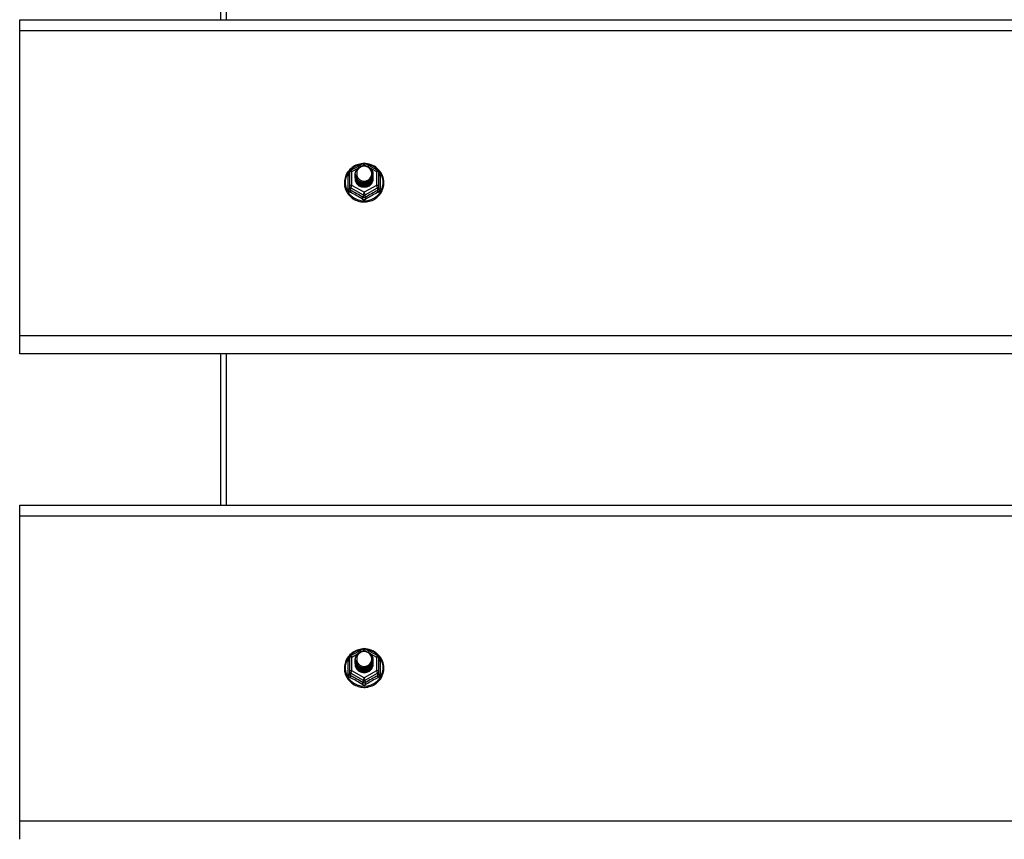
# Model space of a CAD drawing. Header units: inches. Extents: x 80 to 200, y 50 to 96.
# Tile 17 of 28: x 105 to 122, y 70 to 84. Entities that reach past the tile are written whole.
import ezdxf

# ---------------------------------------------------------------- set-up
doc = ezdxf.new("R2010")
doc.units = ezdxf.units.IN
doc.header["$MEASUREMENT"] = 0
doc.layers.add('Visible Edges(ANSI)', color=7, linetype='Continuous', lineweight=25)
doc.layers.add('Visible Tangent Edges(ANSI)', color=7, linetype='Continuous', lineweight=25)

msp = doc.modelspace()

# ---------------------------------------------------------------- linework, layer by layer
at = {"layer": 'Visible Edges(ANSI)'}
for p, q in [((108.59, 86.735), (108.59, 84.103)), ((105.09, 83.917), (105.09, 84.103)), ((105.09, 84.103), (139.224, 84.103)), ((105.09, 78.598), (105.09, 83.917)), ((110.856, 81.482), (111.071, 81.602)), ((111.109, 81.602), (111.323, 81.482)), ((110.836, 81.448), (110.836, 81.208)), ((110.936, 81.417), (110.936, 81.417)), ((110.936, 81.404), (110.936, 81.405)), ((110.936, 81.392), (110.936, 81.392)), ((110.936, 81.379), (110.936, 81.38)), ((110.936, 81.367), (110.936, 81.367)), ((110.936, 81.354), (110.936, 81.354)), ((110.936, 81.342), (110.936, 81.342)), ((111.243, 81.41), (111.243, 81.411)), ((111.243, 81.398), (111.243, 81.398)), ((111.243, 81.385), (111.243, 81.386)), ((111.243, 81.373), (111.243, 81.373)), ((111.243, 81.36), (111.243, 81.361)), ((111.243, 81.348), (111.243, 81.348)), ((111.344, 81.208), (111.344, 81.448)), ((110.836, 81.208), (110.836, 81.163)), ((111.072, 81.196), (111.07, 81.187)), ((111.344, 81.163), (111.344, 81.208)), ((105.09, 78.285), (105.09, 78.598)), ((139.224, 78.285), (105.09, 78.285)), ((108.59, 78.285), (108.59, 75.653)), ((105.09, 75.467), (105.09, 75.653)), ((105.09, 75.653), (139.224, 75.653)), ((105.09, 70.148), (105.09, 75.467)), ((110.856, 73.032), (111.071, 73.152)), ((111.109, 73.152), (111.323, 73.032)), ((110.836, 72.998), (110.836, 72.758)), ((110.936, 72.967), (110.936, 72.967)), ((110.936, 72.954), (110.936, 72.955)), ((110.936, 72.942), (110.936, 72.942)), ((110.936, 72.929), (110.936, 72.93)), ((110.936, 72.917), (110.936, 72.917)), ((110.936, 72.904), (110.936, 72.904)), ((110.936, 72.892), (110.936, 72.892)), ((111.243, 72.96), (111.243, 72.961)), ((111.243, 72.948), (111.243, 72.948)), ((111.243, 72.935), (111.243, 72.936)), ((111.243, 72.923), (111.243, 72.923)), ((111.243, 72.91), (111.243, 72.911)), ((111.243, 72.898), (111.243, 72.898)), ((111.344, 72.758), (111.344, 72.998)), ((110.836, 72.758), (110.836, 72.713)), ((111.072, 72.746), (111.07, 72.737)), ((111.344, 72.713), (111.344, 72.758)), ((105.09, 69.835), (105.09, 70.148))]:
    msp.add_line(p, q, dxfattribs=at)
at = {"layer": 'Visible Edges(ANSI)', "flags": 128}
for points in [[(111.064, 81.598), (111.039, 81.595), (111.014, 81.591), (110.99, 81.585), (110.967, 81.577), (110.944, 81.568), (110.922, 81.557), (110.9, 81.544), (110.88, 81.53), (110.861, 81.515), (110.842, 81.498), (110.826, 81.48), (110.81, 81.461), (110.796, 81.441), (110.784, 81.42), (110.773, 81.398), (110.764, 81.375), (110.757, 81.352), (110.751, 81.328), (110.747, 81.304), (110.745, 81.28), (110.745, 81.256), (110.746, 81.231), (110.75, 81.207), (110.755, 81.184), (110.762, 81.16), (110.77, 81.137), (110.781, 81.115), (110.793, 81.094), (110.806, 81.074), (110.821, 81.054), (110.838, 81.036), (110.855, 81.019), (110.874, 81.003), (110.894, 80.989), (110.915, 80.976), (110.937, 80.964), (110.96, 80.954), (110.984, 80.946), (111.008, 80.939), (111.032, 80.935), (111.057, 80.931), (111.082, 80.93), (111.107, 80.93), (111.132, 80.932), (111.156, 80.936), (111.18, 80.942), (111.204, 80.949), (111.227, 80.958), (111.25, 80.968), (111.272, 80.98), (111.292, 80.994), (111.312, 81.009), (111.331, 81.025), (111.348, 81.042), (111.364, 81.061), (111.378, 81.081), (111.391, 81.102), (111.403, 81.123), (111.412, 81.146), (111.42, 81.169), (111.427, 81.192), (111.431, 81.216), (111.434, 81.24), (111.435, 81.264)], [(110.957, 81.343), (110.941, 81.382), (110.936, 81.423), (110.944, 81.464), (110.964, 81.502), (110.994, 81.532), (111.032, 81.552), (111.074, 81.562), (111.118, 81.56), (111.159, 81.545), (111.195, 81.52), (111.222, 81.487), (111.239, 81.447), (111.243, 81.405), (111.235, 81.362), (111.215, 81.324), (111.185, 81.293), (111.148, 81.271), (111.105, 81.26), (111.062, 81.261), (111.02, 81.274), (110.984, 81.298), (110.957, 81.331), (110.941, 81.369), (110.936, 81.411)], [(110.974, 81.488), (110.973, 81.486), (110.971, 81.483), (110.97, 81.48), (110.969, 81.478), (110.968, 81.475), (110.967, 81.473), (110.966, 81.47), (110.965, 81.467), (110.964, 81.465), (110.964, 81.462), (110.963, 81.459), (110.962, 81.456), (110.962, 81.454), (110.961, 81.451), (110.961, 81.448), (110.961, 81.445), (110.96, 81.443), (110.96, 81.44), (110.96, 81.437), (110.96, 81.434), (110.96, 81.431), (110.96, 81.429), (110.96, 81.426), (110.96, 81.423)], [(110.976, 81.319), (110.998, 81.3), (111.025, 81.286), (111.053, 81.277), (111.083, 81.274), (111.113, 81.276), (111.142, 81.285), (111.168, 81.298), (111.192, 81.317), (111.21, 81.34), (111.224, 81.366), (111.232, 81.394), (111.234, 81.424), (111.229, 81.452), (111.218, 81.48), (111.202, 81.504), (111.181, 81.525), (111.156, 81.541), (111.128, 81.551), (111.098, 81.556), (111.068, 81.553), (111.039, 81.545), (111.013, 81.531), (110.991, 81.512), (110.974, 81.488)], [(111.435, 81.264), (111.433, 81.296), (111.429, 81.327), (111.421, 81.357), (111.411, 81.387), (111.398, 81.416), (111.382, 81.443), (111.363, 81.468), (111.342, 81.492), (111.319, 81.514), (111.294, 81.534), (111.268, 81.551), (111.239, 81.566), (111.21, 81.578), (111.179, 81.588), (111.148, 81.594), (111.116, 81.598)], [(110.936, 81.417), (110.936, 81.412), (110.936, 81.408), (110.937, 81.403), (110.937, 81.399), (110.938, 81.394), (110.939, 81.39), (110.94, 81.386), (110.941, 81.381), (110.942, 81.377), (110.943, 81.373), (110.945, 81.368), (110.946, 81.364), (110.948, 81.36), (110.95, 81.356), (110.952, 81.352), (110.954, 81.348), (110.956, 81.344), (110.959, 81.34), (110.961, 81.336), (110.964, 81.333), (110.967, 81.329), (110.97, 81.326), (110.973, 81.322), (110.976, 81.319)], [(110.936, 81.404), (110.937, 81.385), (110.941, 81.366), (110.948, 81.348), (110.957, 81.331), (110.968, 81.315), (110.981, 81.301), (110.996, 81.288), (111.013, 81.278), (111.031, 81.269), (111.05, 81.263), (111.07, 81.26), (111.09, 81.259), (111.11, 81.26), (111.129, 81.264), (111.148, 81.271), (111.166, 81.28), (111.183, 81.291), (111.198, 81.304), (111.212, 81.319), (111.223, 81.335), (111.232, 81.353), (111.238, 81.372), (111.242, 81.391), (111.243, 81.41)], [(111.243, 81.404), (111.243, 81.384), (111.239, 81.364), (111.233, 81.345), (111.225, 81.327), (111.214, 81.309), (111.2, 81.294), (111.185, 81.28), (111.168, 81.269), (111.15, 81.259), (111.13, 81.253), (111.11, 81.248), (111.09, 81.247), (111.069, 81.248), (111.049, 81.252), (111.029, 81.258), (111.011, 81.267), (110.994, 81.278), (110.979, 81.291), (110.966, 81.306), (110.955, 81.322), (110.946, 81.34), (110.94, 81.359), (110.937, 81.379), (110.936, 81.398)], [(110.936, 81.392), (110.937, 81.373), (110.941, 81.354), (110.948, 81.336), (110.957, 81.318), (110.968, 81.303), (110.981, 81.288), (110.996, 81.276), (111.013, 81.265), (111.031, 81.257), (111.05, 81.251), (111.07, 81.247), (111.09, 81.246), (111.11, 81.248), (111.129, 81.252), (111.148, 81.258), (111.166, 81.267), (111.183, 81.278), (111.198, 81.291), (111.212, 81.306), (111.223, 81.323), (111.232, 81.34), (111.238, 81.359), (111.242, 81.378), (111.243, 81.398)], [(111.243, 81.392), (111.243, 81.372), (111.239, 81.352), (111.233, 81.332), (111.225, 81.314), (111.214, 81.297), (111.2, 81.281), (111.185, 81.268), (111.168, 81.256), (111.15, 81.247), (111.13, 81.24), (111.11, 81.236), (111.09, 81.234), (111.069, 81.235), (111.049, 81.239), (111.029, 81.245), (111.011, 81.254), (110.994, 81.265), (110.979, 81.278), (110.966, 81.293), (110.955, 81.31), (110.946, 81.328), (110.94, 81.347), (110.937, 81.366), (110.936, 81.386)], [(110.936, 81.379), (110.937, 81.36), (110.941, 81.341), (110.948, 81.323), (110.957, 81.306), (110.968, 81.29), (110.981, 81.276), (110.996, 81.263), (111.013, 81.253), (111.031, 81.244), (111.05, 81.238), (111.07, 81.235), (111.09, 81.234), (111.11, 81.235), (111.129, 81.239), (111.148, 81.246), (111.166, 81.255), (111.183, 81.266), (111.198, 81.279), (111.212, 81.294), (111.223, 81.31), (111.232, 81.328), (111.238, 81.346), (111.242, 81.366), (111.243, 81.385)], [(111.243, 81.379), (111.243, 81.359), (111.239, 81.339), (111.233, 81.32), (111.225, 81.302), (111.214, 81.284), (111.2, 81.269), (111.185, 81.255), (111.168, 81.244), (111.15, 81.234), (111.13, 81.228), (111.11, 81.223), (111.09, 81.222), (111.069, 81.223), (111.049, 81.226), (111.029, 81.233), (111.011, 81.242), (110.994, 81.253), (110.979, 81.266), (110.966, 81.281), (110.955, 81.297), (110.946, 81.315), (110.94, 81.334), (110.937, 81.353), (110.936, 81.373)], [(110.936, 81.367), (110.937, 81.347), (110.941, 81.329), (110.948, 81.311), (110.957, 81.293), (110.968, 81.278), (110.981, 81.263), (110.996, 81.251), (111.013, 81.24), (111.031, 81.232), (111.05, 81.226), (111.07, 81.222), (111.09, 81.221), (111.11, 81.223), (111.129, 81.227), (111.148, 81.233), (111.166, 81.242), (111.183, 81.253), (111.198, 81.266), (111.212, 81.281), (111.223, 81.298), (111.232, 81.315), (111.238, 81.334), (111.242, 81.353), (111.243, 81.373)], [(111.243, 81.367), (111.243, 81.347), (111.239, 81.327), (111.233, 81.307), (111.225, 81.289), (111.214, 81.272), (111.2, 81.256), (111.185, 81.243), (111.168, 81.231), (111.15, 81.222), (111.13, 81.215), (111.11, 81.211), (111.09, 81.209), (111.069, 81.21), (111.049, 81.214), (111.029, 81.22), (111.011, 81.229), (110.994, 81.24), (110.979, 81.253), (110.966, 81.268), (110.955, 81.285), (110.946, 81.303), (110.94, 81.321), (110.937, 81.341), (110.936, 81.361)], [(110.936, 81.354), (110.937, 81.335), (110.941, 81.316), (110.948, 81.298), (110.957, 81.281), (110.968, 81.265), (110.981, 81.251), (110.996, 81.238), (111.013, 81.228), (111.031, 81.219), (111.05, 81.213), (111.07, 81.21), (111.09, 81.209), (111.11, 81.21), (111.129, 81.214), (111.148, 81.221), (111.166, 81.23), (111.183, 81.241), (111.198, 81.254), (111.212, 81.269), (111.223, 81.285), (111.232, 81.303), (111.238, 81.321), (111.242, 81.341), (111.243, 81.36)], [(111.243, 81.354), (111.243, 81.334), (111.239, 81.314), (111.233, 81.295), (111.225, 81.276), (111.214, 81.259), (111.2, 81.244), (111.185, 81.23), (111.168, 81.219), (111.15, 81.209), (111.13, 81.202), (111.11, 81.198), (111.09, 81.197), (111.069, 81.198), (111.049, 81.201), (111.029, 81.208), (111.011, 81.216), (110.994, 81.228), (110.979, 81.241), (110.966, 81.256), (110.955, 81.272), (110.946, 81.29), (110.94, 81.309), (110.937, 81.328), (110.936, 81.348)], [(110.936, 81.342), (110.937, 81.322), (110.941, 81.304), (110.948, 81.285), (110.957, 81.268), (110.968, 81.252), (110.981, 81.238), (110.996, 81.226), (111.013, 81.215), (111.031, 81.207), (111.05, 81.201), (111.07, 81.197), (111.09, 81.196), (111.11, 81.198), (111.129, 81.202), (111.148, 81.208), (111.166, 81.217), (111.183, 81.228), (111.198, 81.241), (111.212, 81.256), (111.223, 81.273), (111.232, 81.29), (111.238, 81.309), (111.242, 81.328), (111.243, 81.348)], [(111.07, 81.187), (111.062, 81.188), (111.054, 81.19), (111.046, 81.192), (111.038, 81.194), (111.031, 81.197), (111.023, 81.201), (111.016, 81.204), (111.009, 81.209), (111.002, 81.213), (110.995, 81.218), (110.989, 81.223), (110.983, 81.228), (110.978, 81.234), (110.972, 81.24), (110.967, 81.246), (110.963, 81.253), (110.958, 81.259), (110.954, 81.266), (110.951, 81.273), (110.948, 81.281), (110.945, 81.288), (110.943, 81.296), (110.941, 81.304), (110.939, 81.311)], [(110.974, 81.358), (110.973, 81.357), (110.973, 81.357), (110.972, 81.356), (110.971, 81.355), (110.971, 81.355), (110.97, 81.354), (110.969, 81.354), (110.969, 81.353), (110.968, 81.352), (110.967, 81.352), (110.966, 81.351), (110.966, 81.351), (110.965, 81.35), (110.964, 81.349), (110.964, 81.349), (110.963, 81.348), (110.962, 81.348), (110.961, 81.347), (110.961, 81.346), (110.96, 81.346), (110.959, 81.345), (110.958, 81.345), (110.958, 81.344), (110.957, 81.343)], [(110.96, 81.423), (110.96, 81.42), (110.96, 81.417), (110.96, 81.414), (110.96, 81.412), (110.96, 81.409), (110.96, 81.406), (110.96, 81.403), (110.961, 81.401), (110.961, 81.398), (110.962, 81.395), (110.962, 81.392), (110.963, 81.389), (110.963, 81.387), (110.964, 81.384), (110.965, 81.381), (110.966, 81.379), (110.966, 81.376), (110.967, 81.373), (110.968, 81.371), (110.969, 81.368), (110.971, 81.365), (110.972, 81.363), (110.973, 81.36), (110.974, 81.358)], [(111.064, 73.148), (111.039, 73.145), (111.014, 73.141), (110.99, 73.135), (110.967, 73.127), (110.944, 73.118), (110.922, 73.107), (110.9, 73.094), (110.88, 73.08), (110.861, 73.065), (110.842, 73.048), (110.826, 73.03), (110.81, 73.011), (110.796, 72.991), (110.784, 72.97), (110.773, 72.948), (110.764, 72.925), (110.757, 72.902), (110.751, 72.878), (110.747, 72.854), (110.745, 72.83), (110.745, 72.806), (110.746, 72.781), (110.75, 72.757), (110.755, 72.734), (110.762, 72.71), (110.77, 72.687), (110.781, 72.665), (110.793, 72.644), (110.806, 72.624), (110.821, 72.604), (110.838, 72.586), (110.855, 72.569), (110.874, 72.553), (110.894, 72.539), (110.915, 72.526), (110.937, 72.514), (110.96, 72.504), (110.984, 72.496), (111.008, 72.489), (111.032, 72.485), (111.057, 72.481), (111.082, 72.48), (111.107, 72.48), (111.132, 72.482), (111.156, 72.486), (111.18, 72.492), (111.204, 72.499), (111.227, 72.508), (111.25, 72.518), (111.272, 72.53), (111.292, 72.544), (111.312, 72.559), (111.331, 72.575), (111.348, 72.592), (111.364, 72.611), (111.378, 72.631), (111.391, 72.652), (111.403, 72.673), (111.412, 72.696), (111.42, 72.719), (111.427, 72.742), (111.431, 72.766), (111.434, 72.79), (111.435, 72.814)], [(110.957, 72.893), (110.941, 72.932), (110.936, 72.973), (110.944, 73.014), (110.964, 73.052), (110.994, 73.082), (111.032, 73.102), (111.074, 73.112), (111.118, 73.11), (111.159, 73.095), (111.195, 73.07), (111.222, 73.037), (111.239, 72.997), (111.243, 72.955), (111.235, 72.912), (111.215, 72.874), (111.185, 72.843), (111.148, 72.821), (111.105, 72.81), (111.062, 72.811), (111.02, 72.824), (110.984, 72.848), (110.957, 72.881), (110.941, 72.919), (110.936, 72.961)], [(110.976, 72.869), (110.998, 72.85), (111.025, 72.836), (111.053, 72.827), (111.083, 72.824), (111.113, 72.826), (111.142, 72.835), (111.168, 72.848), (111.192, 72.867), (111.21, 72.89), (111.224, 72.916), (111.232, 72.944), (111.234, 72.974), (111.229, 73.002), (111.218, 73.03), (111.202, 73.054), (111.181, 73.075), (111.156, 73.091), (111.128, 73.101), (111.098, 73.106), (111.068, 73.103), (111.039, 73.095), (111.013, 73.081), (110.991, 73.062), (110.974, 73.038)], [(111.435, 72.814), (111.433, 72.846), (111.429, 72.877), (111.421, 72.907), (111.411, 72.937), (111.398, 72.966), (111.382, 72.993), (111.363, 73.018), (111.342, 73.042), (111.319, 73.064), (111.294, 73.084), (111.268, 73.101), (111.239, 73.116), (111.21, 73.128), (111.179, 73.138), (111.148, 73.144), (111.116, 73.148)], [(110.936, 72.967), (110.936, 72.962), (110.936, 72.958), (110.937, 72.953), (110.937, 72.949), (110.938, 72.944), (110.939, 72.94), (110.94, 72.936), (110.941, 72.931), (110.942, 72.927), (110.943, 72.923), (110.945, 72.918), (110.946, 72.914), (110.948, 72.91), (110.95, 72.906), (110.952, 72.902), (110.954, 72.898), (110.956, 72.894), (110.959, 72.89), (110.961, 72.886), (110.964, 72.883), (110.967, 72.879), (110.97, 72.876), (110.973, 72.872), (110.976, 72.869)], [(110.936, 72.954), (110.937, 72.935), (110.941, 72.916), (110.948, 72.898), (110.957, 72.881), (110.968, 72.865), (110.981, 72.851), (110.996, 72.838), (111.013, 72.828), (111.031, 72.819), (111.05, 72.813), (111.07, 72.81), (111.09, 72.809), (111.11, 72.81), (111.129, 72.814), (111.148, 72.821), (111.166, 72.83), (111.183, 72.841), (111.198, 72.854), (111.212, 72.869), (111.223, 72.885), (111.232, 72.903), (111.238, 72.922), (111.242, 72.941), (111.243, 72.96)], [(111.243, 72.954), (111.243, 72.934), (111.239, 72.914), (111.233, 72.895), (111.225, 72.877), (111.214, 72.859), (111.2, 72.844), (111.185, 72.83), (111.168, 72.819), (111.15, 72.809), (111.13, 72.803), (111.11, 72.798), (111.09, 72.797), (111.069, 72.798), (111.049, 72.802), (111.029, 72.808), (111.011, 72.817), (110.994, 72.828), (110.979, 72.841), (110.966, 72.856), (110.955, 72.872), (110.946, 72.89), (110.94, 72.909), (110.937, 72.929), (110.936, 72.948)], [(110.936, 72.942), (110.937, 72.923), (110.941, 72.904), (110.948, 72.886), (110.957, 72.868), (110.968, 72.853), (110.981, 72.838), (110.996, 72.826), (111.013, 72.815), (111.031, 72.807), (111.05, 72.801), (111.07, 72.797), (111.09, 72.796), (111.11, 72.798), (111.129, 72.802), (111.148, 72.808), (111.166, 72.817), (111.183, 72.828), (111.198, 72.841), (111.212, 72.856), (111.223, 72.873), (111.232, 72.89), (111.238, 72.909), (111.242, 72.928), (111.243, 72.948)], [(111.243, 72.942), (111.243, 72.922), (111.239, 72.902), (111.233, 72.882), (111.225, 72.864), (111.214, 72.847), (111.2, 72.831), (111.185, 72.818), (111.168, 72.806), (111.15, 72.797), (111.13, 72.79), (111.11, 72.786), (111.09, 72.784), (111.069, 72.785), (111.049, 72.789), (111.029, 72.795), (111.011, 72.804), (110.994, 72.815), (110.979, 72.828), (110.966, 72.843), (110.955, 72.86), (110.946, 72.878), (110.94, 72.897), (110.937, 72.916), (110.936, 72.936)], [(110.936, 72.929), (110.937, 72.91), (110.941, 72.891), (110.948, 72.873), (110.957, 72.856), (110.968, 72.84), (110.981, 72.826), (110.996, 72.813), (111.013, 72.803), (111.031, 72.794), (111.05, 72.788), (111.07, 72.785), (111.09, 72.784), (111.11, 72.785), (111.129, 72.789), (111.148, 72.796), (111.166, 72.805), (111.183, 72.816), (111.198, 72.829), (111.212, 72.844), (111.223, 72.86), (111.232, 72.878), (111.238, 72.896), (111.242, 72.916), (111.243, 72.935)], [(111.243, 72.929), (111.243, 72.909), (111.239, 72.889), (111.233, 72.87), (111.225, 72.852), (111.214, 72.834), (111.2, 72.819), (111.185, 72.805), (111.168, 72.794), (111.15, 72.784), (111.13, 72.778), (111.11, 72.773), (111.09, 72.772), (111.069, 72.773), (111.049, 72.776), (111.029, 72.783), (111.011, 72.792), (110.994, 72.803), (110.979, 72.816), (110.966, 72.831), (110.955, 72.847), (110.946, 72.865), (110.94, 72.884), (110.937, 72.903), (110.936, 72.923)], [(110.936, 72.917), (110.937, 72.897), (110.941, 72.879), (110.948, 72.861), (110.957, 72.843), (110.968, 72.828), (110.981, 72.813), (110.996, 72.801), (111.013, 72.79), (111.031, 72.782), (111.05, 72.776), (111.07, 72.772), (111.09, 72.771), (111.11, 72.773), (111.129, 72.777), (111.148, 72.783), (111.166, 72.792), (111.183, 72.803), (111.198, 72.816), (111.212, 72.831), (111.223, 72.848), (111.232, 72.865), (111.238, 72.884), (111.242, 72.903), (111.243, 72.923)], [(111.243, 72.917), (111.243, 72.897), (111.239, 72.877), (111.233, 72.857), (111.225, 72.839), (111.214, 72.822), (111.2, 72.806), (111.185, 72.793), (111.168, 72.781), (111.15, 72.772), (111.13, 72.765), (111.11, 72.761), (111.09, 72.759), (111.069, 72.76), (111.049, 72.764), (111.029, 72.77), (111.011, 72.779), (110.994, 72.79), (110.979, 72.803), (110.966, 72.818), (110.955, 72.835), (110.946, 72.853), (110.94, 72.871), (110.937, 72.891), (110.936, 72.911)], [(110.936, 72.904), (110.937, 72.885), (110.941, 72.866), (110.948, 72.848), (110.957, 72.831), (110.968, 72.815), (110.981, 72.801), (110.996, 72.788), (111.013, 72.778), (111.031, 72.769), (111.05, 72.763), (111.07, 72.76), (111.09, 72.759), (111.11, 72.76), (111.129, 72.764), (111.148, 72.771), (111.166, 72.78), (111.183, 72.791), (111.198, 72.804), (111.212, 72.819), (111.223, 72.835), (111.232, 72.853), (111.238, 72.871), (111.242, 72.891), (111.243, 72.91)], [(111.243, 72.904), (111.243, 72.884), (111.239, 72.864), (111.233, 72.845), (111.225, 72.826), (111.214, 72.809), (111.2, 72.794), (111.185, 72.78), (111.168, 72.769), (111.15, 72.759), (111.13, 72.752), (111.11, 72.748), (111.09, 72.747), (111.069, 72.748), (111.049, 72.751), (111.029, 72.758), (111.011, 72.766), (110.994, 72.778), (110.979, 72.791), (110.966, 72.806), (110.955, 72.822), (110.946, 72.84), (110.94, 72.859), (110.937, 72.878), (110.936, 72.898)], [(110.936, 72.892), (110.937, 72.872), (110.941, 72.854), (110.948, 72.835), (110.957, 72.818), (110.968, 72.802), (110.981, 72.788), (110.996, 72.776), (111.013, 72.765), (111.031, 72.757), (111.05, 72.751), (111.07, 72.747), (111.09, 72.746), (111.11, 72.748), (111.129, 72.752), (111.148, 72.758), (111.166, 72.767), (111.183, 72.778), (111.198, 72.791), (111.212, 72.806), (111.223, 72.823), (111.232, 72.84), (111.238, 72.859), (111.242, 72.878), (111.243, 72.898)], [(110.974, 72.908), (110.973, 72.907), (110.973, 72.907), (110.972, 72.906), (110.971, 72.905), (110.971, 72.905), (110.97, 72.904), (110.969, 72.904), (110.969, 72.903), (110.968, 72.902), (110.967, 72.902), (110.966, 72.901), (110.966, 72.901), (110.965, 72.9), (110.964, 72.899), (110.964, 72.899), (110.963, 72.898), (110.962, 72.898), (110.961, 72.897), (110.961, 72.896), (110.96, 72.896), (110.959, 72.895), (110.958, 72.895), (110.958, 72.894), (110.957, 72.893)], [(110.974, 73.038), (110.973, 73.036), (110.971, 73.033), (110.97, 73.03), (110.969, 73.028), (110.968, 73.025), (110.967, 73.023), (110.966, 73.02), (110.965, 73.017), (110.964, 73.015), (110.964, 73.012), (110.963, 73.009), (110.962, 73.006), (110.962, 73.004), (110.961, 73.001), (110.961, 72.998), (110.961, 72.995), (110.96, 72.993), (110.96, 72.99), (110.96, 72.987), (110.96, 72.984), (110.96, 72.981), (110.96, 72.979), (110.96, 72.976), (110.96, 72.973)], [(110.96, 72.973), (110.96, 72.97), (110.96, 72.967), (110.96, 72.964), (110.96, 72.962), (110.96, 72.959), (110.96, 72.956), (110.96, 72.953), (110.961, 72.951), (110.961, 72.948), (110.962, 72.945), (110.962, 72.942), (110.963, 72.939), (110.963, 72.937), (110.964, 72.934), (110.965, 72.931), (110.966, 72.929), (110.966, 72.926), (110.967, 72.923), (110.968, 72.921), (110.969, 72.918), (110.971, 72.915), (110.972, 72.913), (110.973, 72.91), (110.974, 72.908)], [(111.07, 72.737), (111.062, 72.738), (111.054, 72.74), (111.046, 72.742), (111.038, 72.744), (111.031, 72.747), (111.023, 72.751), (111.016, 72.754), (111.009, 72.759), (111.002, 72.763), (110.995, 72.768), (110.989, 72.773), (110.983, 72.778), (110.978, 72.784), (110.972, 72.79), (110.967, 72.796), (110.963, 72.803), (110.958, 72.809), (110.954, 72.816), (110.951, 72.823), (110.948, 72.831), (110.945, 72.838), (110.943, 72.846), (110.941, 72.854), (110.939, 72.861)]]:
    msp.add_lwpolyline(points, dxfattribs=at)
at = {"layer": 'Visible Edges(ANSI)'}
for centre, start, end in [((110.875, 81.448), 119.1745, 180), ((111.09, 81.568), 60.8255, 119.1745), ((111.304, 81.448), 0, 60.8255), ((111.09, 73.118), 60.8255, 119.1745), ((110.875, 72.998), 119.1745, 180), ((111.304, 72.998), 0, 60.8255)]:
    msp.add_arc(centre, 0.0394, start, end, dxfattribs=at)
for centre, major_axis, start_param, end_param in [((111.09, 81.423), (0.134, 0), 3.671471, 8.899926), ((111.09, 81.338), (-0.158, 0), 6.032414, 9.675269), ((111.09, 81.418), (0.154, 0), 3.669461, 3.875388), ((111.09, 72.973), (0.134, 0), 3.671471, 8.899926), ((111.09, 72.888), (-0.158, 0), 6.032414, 9.675269), ((111.09, 72.968), (0.154, 0), 3.669461, 3.875388)]:
    msp.add_ellipse(centre, major_axis=major_axis, ratio=0.966998, start_param=start_param, end_param=end_param, dxfattribs=at)
at = {"layer": 'Visible Tangent Edges(ANSI)'}
for p, q in [((108.689, 86.735), (108.689, 84.103)), ((105.09, 83.917), (139.224, 83.917)), ((110.875, 81.458), (110.973, 81.513)), ((111.058, 81.56), (111.09, 81.578)), ((111.09, 81.578), (111.124, 81.558)), ((111.199, 81.516), (111.304, 81.458)), ((110.812, 81.16), (110.812, 81.388)), ((110.875, 81.218), (110.875, 81.458)), ((111.304, 81.458), (111.304, 81.218)), ((111.368, 81.388), (111.368, 81.16)), ((110.855, 81.175), (111.07, 81.055)), ((110.855, 81.13), (110.855, 81.175)), ((111.09, 81.098), (110.875, 81.218)), ((111.304, 81.218), (111.09, 81.098)), ((111.109, 81.055), (111.324, 81.175)), ((111.324, 81.175), (111.324, 81.13)), ((111.07, 81.055), (111.07, 81.011)), ((111.109, 81.011), (111.109, 81.055)), ((139.224, 78.598), (105.09, 78.598)), ((108.689, 78.285), (108.689, 75.653)), ((105.09, 75.467), (139.224, 75.467)), ((111.058, 73.11), (111.09, 73.128)), ((111.09, 73.128), (111.124, 73.108)), ((111.199, 73.066), (111.304, 73.008)), ((110.812, 72.71), (110.812, 72.938)), ((110.875, 73.008), (110.973, 73.063)), ((110.875, 72.768), (110.875, 73.008)), ((111.304, 73.008), (111.304, 72.768)), ((111.368, 72.938), (111.368, 72.71)), ((110.855, 72.725), (111.07, 72.605)), ((110.855, 72.68), (110.855, 72.725)), ((111.09, 72.648), (110.875, 72.768)), ((111.304, 72.768), (111.09, 72.648)), ((111.109, 72.605), (111.324, 72.725)), ((111.324, 72.725), (111.324, 72.68)), ((111.07, 72.605), (111.07, 72.561)), ((111.109, 72.561), (111.109, 72.605)), ((139.224, 70.148), (105.09, 70.148))]:
    msp.add_line(p, q, dxfattribs=at)
at = {"layer": 'Visible Tangent Edges(ANSI)', "flags": 128}
for points in [[(110.836, 81.44), (110.834, 81.438), (110.832, 81.437), (110.83, 81.435), (110.829, 81.433), (110.827, 81.431), (110.826, 81.429), (110.824, 81.427), (110.823, 81.425), (110.821, 81.422), (110.82, 81.42), (110.819, 81.418), (110.818, 81.416), (110.817, 81.413), (110.816, 81.411), (110.815, 81.409), (110.814, 81.407), (110.814, 81.404), (110.813, 81.402), (110.813, 81.399), (110.812, 81.397), (110.812, 81.395), (110.812, 81.392), (110.812, 81.39), (110.812, 81.388)], [(111.368, 81.388), (111.368, 81.39), (111.368, 81.392), (111.367, 81.395), (111.367, 81.397), (111.367, 81.399), (111.366, 81.402), (111.366, 81.404), (111.365, 81.407), (111.364, 81.409), (111.364, 81.411), (111.363, 81.413), (111.362, 81.416), (111.361, 81.418), (111.359, 81.42), (111.358, 81.422), (111.357, 81.425), (111.355, 81.427), (111.354, 81.429), (111.352, 81.431), (111.351, 81.433), (111.349, 81.435), (111.347, 81.437), (111.346, 81.438), (111.344, 81.44)], [(110.812, 81.16), (110.812, 81.157), (110.812, 81.154), (110.812, 81.151), (110.813, 81.147), (110.813, 81.144), (110.814, 81.141), (110.815, 81.138), (110.816, 81.135), (110.817, 81.132), (110.819, 81.129), (110.82, 81.126), (110.822, 81.123), (110.823, 81.121), (110.825, 81.118), (110.827, 81.116), (110.829, 81.113), (110.831, 81.111), (110.833, 81.109), (110.836, 81.107), (110.838, 81.105), (110.841, 81.103), (110.843, 81.101), (110.846, 81.099), (110.849, 81.098)], [(110.855, 81.13), (110.854, 81.131), (110.853, 81.132), (110.851, 81.133), (110.85, 81.134), (110.849, 81.135), (110.847, 81.136), (110.846, 81.137), (110.845, 81.138), (110.844, 81.139), (110.843, 81.141), (110.842, 81.142), (110.841, 81.143), (110.84, 81.145), (110.839, 81.146), (110.839, 81.148), (110.838, 81.149), (110.838, 81.151), (110.837, 81.153), (110.837, 81.154), (110.836, 81.156), (110.836, 81.158), (110.836, 81.16), (110.836, 81.162), (110.836, 81.163)], [(111.344, 81.163), (111.344, 81.162), (111.344, 81.16), (111.343, 81.158), (111.343, 81.156), (111.343, 81.154), (111.342, 81.153), (111.342, 81.151), (111.341, 81.149), (111.341, 81.148), (111.34, 81.146), (111.339, 81.145), (111.338, 81.143), (111.337, 81.142), (111.337, 81.141), (111.335, 81.139), (111.334, 81.138), (111.333, 81.137), (111.332, 81.136), (111.331, 81.135), (111.33, 81.134), (111.328, 81.133), (111.327, 81.132), (111.325, 81.131), (111.324, 81.13)], [(111.331, 81.098), (111.333, 81.099), (111.336, 81.101), (111.339, 81.103), (111.341, 81.105), (111.344, 81.107), (111.346, 81.109), (111.348, 81.111), (111.35, 81.113), (111.352, 81.116), (111.354, 81.118), (111.356, 81.121), (111.358, 81.123), (111.359, 81.126), (111.361, 81.129), (111.362, 81.132), (111.363, 81.135), (111.364, 81.138), (111.365, 81.141), (111.366, 81.144), (111.367, 81.147), (111.367, 81.151), (111.368, 81.154), (111.368, 81.157), (111.368, 81.16)], [(111.052, 80.984), (111.055, 80.983), (111.058, 80.981), (111.061, 80.98), (111.064, 80.978), (111.067, 80.977), (111.07, 80.976), (111.074, 80.976), (111.077, 80.975), (111.08, 80.974), (111.083, 80.974), (111.086, 80.974), (111.09, 80.974), (111.093, 80.974), (111.096, 80.974), (111.1, 80.974), (111.103, 80.975), (111.106, 80.976), (111.109, 80.976), (111.112, 80.977), (111.115, 80.978), (111.118, 80.98), (111.121, 80.981), (111.124, 80.983), (111.127, 80.984)], [(111.109, 81.011), (111.108, 81.01), (111.106, 81.009), (111.105, 81.008), (111.103, 81.007), (111.102, 81.007), (111.1, 81.006), (111.098, 81.006), (111.097, 81.005), (111.095, 81.005), (111.093, 81.005), (111.091, 81.005), (111.09, 81.005), (111.088, 81.005), (111.086, 81.005), (111.085, 81.005), (111.083, 81.005), (111.081, 81.006), (111.079, 81.006), (111.078, 81.007), (111.076, 81.007), (111.075, 81.008), (111.073, 81.009), (111.072, 81.01), (111.07, 81.011)], [(110.836, 72.99), (110.834, 72.988), (110.832, 72.987), (110.83, 72.985), (110.829, 72.983), (110.827, 72.981), (110.826, 72.979), (110.824, 72.977), (110.823, 72.975), (110.821, 72.972), (110.82, 72.97), (110.819, 72.968), (110.818, 72.966), (110.817, 72.963), (110.816, 72.961), (110.815, 72.959), (110.814, 72.957), (110.814, 72.954), (110.813, 72.952), (110.813, 72.949), (110.812, 72.947), (110.812, 72.945), (110.812, 72.942), (110.812, 72.94), (110.812, 72.938)], [(111.368, 72.938), (111.368, 72.94), (111.368, 72.942), (111.367, 72.945), (111.367, 72.947), (111.367, 72.949), (111.366, 72.952), (111.366, 72.954), (111.365, 72.957), (111.364, 72.959), (111.364, 72.961), (111.363, 72.963), (111.362, 72.966), (111.361, 72.968), (111.359, 72.97), (111.358, 72.972), (111.357, 72.975), (111.355, 72.977), (111.354, 72.979), (111.352, 72.981), (111.351, 72.983), (111.349, 72.985), (111.347, 72.987), (111.346, 72.988), (111.344, 72.99)], [(110.812, 72.71), (110.812, 72.707), (110.812, 72.704), (110.812, 72.701), (110.813, 72.697), (110.813, 72.694), (110.814, 72.691), (110.815, 72.688), (110.816, 72.685), (110.817, 72.682), (110.819, 72.679), (110.82, 72.676), (110.822, 72.673), (110.823, 72.671), (110.825, 72.668), (110.827, 72.666), (110.829, 72.663), (110.831, 72.661), (110.833, 72.659), (110.836, 72.657), (110.838, 72.655), (110.841, 72.653), (110.843, 72.651), (110.846, 72.649), (110.849, 72.648)], [(110.855, 72.68), (110.854, 72.681), (110.853, 72.682), (110.851, 72.683), (110.85, 72.684), (110.849, 72.685), (110.847, 72.686), (110.846, 72.687), (110.845, 72.688), (110.844, 72.689), (110.843, 72.691), (110.842, 72.692), (110.841, 72.693), (110.84, 72.695), (110.839, 72.696), (110.839, 72.698), (110.838, 72.699), (110.838, 72.701), (110.837, 72.703), (110.837, 72.704), (110.836, 72.706), (110.836, 72.708), (110.836, 72.71), (110.836, 72.712), (110.836, 72.713)], [(111.109, 72.561), (111.108, 72.56), (111.106, 72.559), (111.105, 72.558), (111.103, 72.557), (111.102, 72.557), (111.1, 72.556), (111.098, 72.556), (111.097, 72.555), (111.095, 72.555), (111.093, 72.555), (111.091, 72.555), (111.09, 72.555), (111.088, 72.555), (111.086, 72.555), (111.085, 72.555), (111.083, 72.555), (111.081, 72.556), (111.079, 72.556), (111.078, 72.557), (111.076, 72.557), (111.075, 72.558), (111.073, 72.559), (111.072, 72.56), (111.07, 72.561)], [(111.344, 72.713), (111.344, 72.712), (111.344, 72.71), (111.343, 72.708), (111.343, 72.706), (111.343, 72.704), (111.342, 72.703), (111.342, 72.701), (111.341, 72.699), (111.341, 72.698), (111.34, 72.696), (111.339, 72.695), (111.338, 72.693), (111.337, 72.692), (111.337, 72.691), (111.335, 72.689), (111.334, 72.688), (111.333, 72.687), (111.332, 72.686), (111.331, 72.685), (111.33, 72.684), (111.328, 72.683), (111.327, 72.682), (111.325, 72.681), (111.324, 72.68)], [(111.331, 72.648), (111.333, 72.649), (111.336, 72.651), (111.339, 72.653), (111.341, 72.655), (111.344, 72.657), (111.346, 72.659), (111.348, 72.661), (111.35, 72.663), (111.352, 72.666), (111.354, 72.668), (111.356, 72.671), (111.358, 72.673), (111.359, 72.676), (111.361, 72.679), (111.362, 72.682), (111.363, 72.685), (111.364, 72.688), (111.365, 72.691), (111.366, 72.694), (111.367, 72.697), (111.367, 72.701), (111.368, 72.704), (111.368, 72.707), (111.368, 72.71)], [(111.052, 72.534), (111.055, 72.533), (111.058, 72.531), (111.061, 72.53), (111.064, 72.528), (111.067, 72.527), (111.07, 72.526), (111.074, 72.526), (111.077, 72.525), (111.08, 72.524), (111.083, 72.524), (111.086, 72.524), (111.09, 72.524), (111.093, 72.524), (111.096, 72.524), (111.1, 72.524), (111.103, 72.525), (111.106, 72.526), (111.109, 72.526), (111.112, 72.527), (111.115, 72.528), (111.118, 72.53), (111.121, 72.531), (111.124, 72.533), (111.127, 72.534)]]:
    msp.add_lwpolyline(points, dxfattribs=at)
at = {"layer": 'Visible Tangent Edges(ANSI)'}
for centre, major_axis, ratio, start_param, end_param in [((111.09, 81.27), (0.331, 0), 0.966998, 1.708073, 7.716705), ((110.875, 81.448), (-0.0192, 0.0344), 0.127392, 4.936728, 6.283185), ((111.09, 81.568), (-0.0192, 0.0344), 0.127392, 4.936728, 6.283185), ((111.09, 81.568), (0.0192, 0.0344), 0.127392, 0, 1.346458), ((111.304, 81.448), (0.0192, 0.0344), 0.127392, 0, 1.346458), ((110.796, 81.403), (0.0394, 0), 0.420933, 5.107073, 6.283185), ((110.875, 81.448), (-0.0394, 0), 0.254784, 4.712389, 6.283185), ((111.304, 81.448), (0.0394, 0), 0.254784, 0, 1.570796), ((111.383, 81.403), (-0.0394, 0), 0.420933, 0, 1.176113), ((110.796, 81.163), (0.0394, 0), 0.080687, 5.107073, 6.283185), ((110.875, 81.208), (-0.0394, 0), 0.254784, 4.712389, 6.283185), ((110.875, 81.208), (-0.0394, 0), 0.966998, 0, 1.047198), ((110.836, 81.097), (0.0178, 0.0351), 0.295528, 4.874003, 6.050115), ((110.875, 81.208), (-0.0192, -0.0344), 0.127392, 4.48805, 6.058847), ((110.963, 80.894), (-0.605, 0.361), 0.220649, 4.666525, 5.020223), ((111.217, 80.894), (-0.605, -0.361), 0.220649, 4.404555, 4.758253), ((111.304, 81.208), (0.0394, 0), 0.254784, 0, 1.570796), ((111.304, 81.208), (0.0192, -0.0344), 0.127392, 0.224339, 1.795135), ((111.344, 81.097), (-0.0178, 0.0351), 0.295528, 0.23307, 1.409183), ((111.304, 81.208), (0.0394, 0), 0.966998, 5.235988, 6.283185), ((111.383, 81.163), (-0.0394, 0), 0.080687, 0, 1.176113), ((110.951, 80.874), (0.573, -0.342), 0.220649, 1.524932, 1.878631), ((111.05, 80.978), (0.0205, 0.0336), 0.044718, 0.222707, 1.398819), ((111.09, 81.088), (-0.0192, -0.0344), 0.127392, 4.48805, 6.058847), ((111.09, 81.088), (0.0394, 0), 0.966998, 4.18879, 5.235988), ((111.09, 81.088), (0.0192, -0.0344), 0.127392, 0.224339, 1.795135), ((111.129, 80.978), (-0.0205, 0.0336), 0.044718, 4.884366, 6.060479), ((111.229, 80.874), (0.573, 0.342), 0.220649, 1.262962, 1.61666), ((111.09, 72.82), (0.331, 0), 0.966998, 1.708073, 7.716705), ((111.09, 73.118), (-0.0192, 0.0344), 0.127392, 4.936728, 6.283185), ((111.09, 73.118), (0.0192, 0.0344), 0.127392, 0, 1.346458), ((110.796, 72.953), (0.0394, 0), 0.420933, 5.107073, 6.283185), ((110.875, 72.998), (-0.0394, 0), 0.254784, 4.712389, 6.283185), ((110.875, 72.998), (-0.0192, 0.0344), 0.127392, 4.936728, 6.283185), ((111.304, 72.998), (0.0192, 0.0344), 0.127392, 0, 1.346458), ((111.304, 72.998), (0.0394, 0), 0.254784, 0, 1.570796), ((111.383, 72.953), (-0.0394, 0), 0.420933, 0, 1.176113), ((110.875, 72.758), (-0.0394, 0), 0.254784, 4.712389, 6.283185), ((110.875, 72.758), (-0.0394, 0), 0.966998, 0, 1.047198), ((110.875, 72.758), (-0.0192, -0.0344), 0.127392, 4.48805, 6.058847), ((111.304, 72.758), (0.0394, 0), 0.254784, 0, 1.570796), ((111.304, 72.758), (0.0192, -0.0344), 0.127392, 0.224339, 1.795135), ((111.304, 72.758), (0.0394, 0), 0.966998, 5.235988, 6.283185), ((110.796, 72.713), (0.0394, 0), 0.080687, 5.107073, 6.283185), ((110.836, 72.647), (0.0178, 0.0351), 0.295528, 4.874003, 6.050115), ((110.951, 72.424), (0.573, -0.342), 0.220649, 1.524932, 1.878631), ((110.963, 72.444), (-0.605, 0.361), 0.220649, 4.666525, 5.020223), ((111.05, 72.528), (0.0205, 0.0336), 0.044718, 0.222707, 1.398819), ((111.09, 72.638), (-0.0192, -0.0344), 0.127392, 4.48805, 6.058847), ((111.09, 72.638), (0.0394, 0), 0.966998, 4.18879, 5.235988), ((111.09, 72.638), (0.0192, -0.0344), 0.127392, 0.224339, 1.795135), ((111.217, 72.444), (-0.605, -0.361), 0.220649, 4.404555, 4.758253), ((111.129, 72.528), (-0.0205, 0.0336), 0.044718, 4.884366, 6.060479), ((111.229, 72.424), (0.573, 0.342), 0.220649, 1.262962, 1.61666), ((111.344, 72.647), (-0.0178, 0.0351), 0.295528, 0.23307, 1.409183), ((111.383, 72.713), (-0.0394, 0), 0.080687, 0, 1.176113)]:
    msp.add_ellipse(centre, major_axis=major_axis, ratio=ratio, start_param=start_param, end_param=end_param, dxfattribs=at)

doc.saveas('drawing.dxf')
